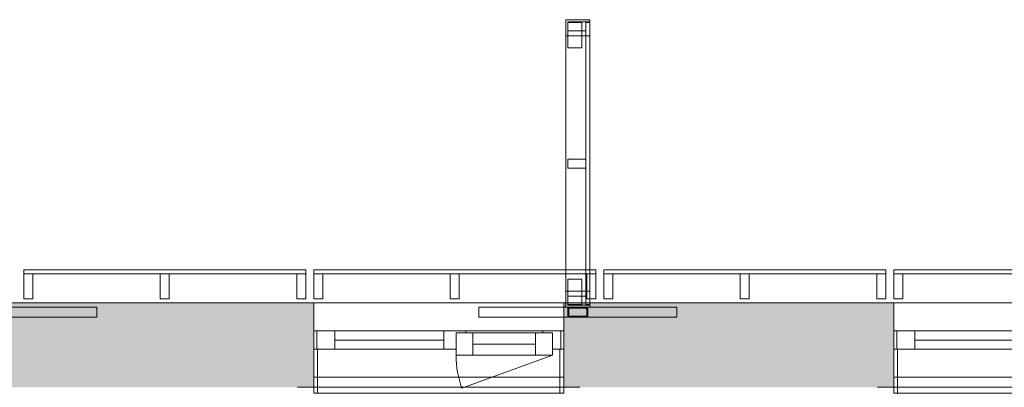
# Model space of a CAD drawing. Header units: millimetres. Extents: x -30 to 102382, y -31808 to 51594.
# Tile 118 of 172: x 53630 to 58553, y 37970 to 39808. Entities that reach past the tile are written whole.
import ezdxf

# ---------------------------------------------------------------- set-up
doc = ezdxf.new("R2010")
doc.units = ezdxf.units.MM
doc.header["$MEASUREMENT"] = 0
doc.linetypes.add('Dashed', pattern=[127, 63.5, -63.5])
doc.linetypes.add('Wipeout_Contour', pattern=[1000, 0, -1000])
for name, color, linetype in [('04 Välissein kandev proj.AR', 7, 'Continuous'), ('13 Fassaadikate välisosa.AR', 7, 'Continuous'), ('18 Ava katted ja varjestus.AR', 7, 'Continuous'), ('45 Sisustus_ kardinad.SA', 7, 'Continuous')]:
    doc.layers.add(name, color=color, linetype=linetype)

# ---------------------------------------------------------------- blocks, each defined once
blk = doc.blocks.new('FSD-01[406]_2', base_point=(58000, 38412))
at = {"color": 254, "linetype": 'Wipeout_Contour', "lineweight": 0, "ltscale": 278478.761442}
blk.add_wipeout([(58000, 38412), (58045, 38412), (58045, 38537), (58000, 38537)], dxfattribs=at).dxf.layer = '13 Fassaadikate välisosa.AR'
at = {"color": 254, "linetype": 'Wipeout_Contour', "lineweight": 0, "ltscale": 280758.054731}
blk.add_wipeout([(58682.5, 38412), (58727.5, 38412), (58727.5, 38537), (58682.5, 38537)], dxfattribs=at).dxf.layer = '13 Fassaadikate välisosa.AR'
at = {"color": 254, "linetype": 'Wipeout_Contour', "lineweight": 0, "ltscale": 283045.324662}
blk.add_wipeout([(59365, 38412), (59410, 38412), (59410, 38537), (59365, 38537)], dxfattribs=at).dxf.layer = '13 Fassaadikate välisosa.AR'
at = {"layer": '13 Fassaadikate välisosa.AR', "color": 7, "linetype": 'Continuous', "lineweight": 20}
for p, q in [((59410, 38557), (58000, 38557)), ((58000, 38557), (58000, 38537)), ((59410, 38557), (58000, 38557)), ((58000, 38557), (58000, 38537)), ((59410, 38557), (58000, 38557)), ((58000, 38557), (58000, 38537)), ((59410, 38557), (58000, 38557)), ((58000, 38557), (58000, 38537)), ((59410, 38557), (59410, 38537)), ((59410, 38557), (59410, 38537)), ((59410, 38557), (59410, 38537)), ((59410, 38557), (59410, 38537)), ((58045, 38537), (58000, 38537)), ((58000, 38537), (58000, 38412)), ((59410, 38537), (58000, 38537)), ((59410, 38537), (58000, 38537)), ((59410, 38537), (58000, 38537)), ((59410, 38537), (58000, 38537)), ((58045, 38412), (58045, 38537)), ((58727.5, 38537), (58682.5, 38537)), ((58682.5, 38537), (58682.5, 38412)), ((58727.5, 38412), (58727.5, 38537)), ((59410, 38537), (59365, 38537)), ((59365, 38537), (59365, 38412)), ((59410, 38412), (59410, 38537)), ((58000, 38412), (58045, 38412)), ((58682.5, 38412), (58727.5, 38412)), ((59365, 38412), (59410, 38412))]:
    blk.add_line(p, q, dxfattribs=at)
blk = doc.blocks.new('FSD-01[407]_2', base_point=(56550, 38412))
at = {"color": 254, "linetype": 'Wipeout_Contour', "lineweight": 0, "ltscale": 273663.690793}
blk.add_wipeout([(56550, 38412), (56595, 38412), (56595, 38537), (56550, 38537)], dxfattribs=at).dxf.layer = '13 Fassaadikate välisosa.AR'
at = {"color": 254, "linetype": 'Wipeout_Contour', "lineweight": 0, "ltscale": 275925.374681}
blk.add_wipeout([(57232.5, 38412), (57277.5, 38412), (57277.5, 38537), (57232.5, 38537)], dxfattribs=at).dxf.layer = '13 Fassaadikate välisosa.AR'
at = {"color": 254, "linetype": 'Wipeout_Contour', "lineweight": 0, "ltscale": 278195.46172}
blk.add_wipeout([(57915, 38412), (57960, 38412), (57960, 38537), (57915, 38537)], dxfattribs=at).dxf.layer = '13 Fassaadikate välisosa.AR'
at = {"layer": '13 Fassaadikate välisosa.AR', "color": 7, "linetype": 'Continuous', "lineweight": 20}
for p, q in [((57960, 38557), (56550, 38557)), ((56550, 38557), (56550, 38537)), ((57960, 38557), (56550, 38557)), ((56550, 38557), (56550, 38537)), ((57960, 38557), (56550, 38557)), ((56550, 38557), (56550, 38537)), ((57960, 38557), (56550, 38557)), ((56550, 38557), (56550, 38537)), ((57960, 38557), (57960, 38537)), ((57960, 38557), (57960, 38537)), ((57960, 38557), (57960, 38537)), ((57960, 38557), (57960, 38537)), ((56595, 38537), (56550, 38537)), ((56550, 38537), (56550, 38412)), ((57960, 38537), (56550, 38537)), ((57960, 38537), (56550, 38537)), ((57960, 38537), (56550, 38537)), ((57960, 38537), (56550, 38537)), ((56595, 38412), (56595, 38537)), ((57277.5, 38537), (57232.5, 38537)), ((57232.5, 38537), (57232.5, 38412)), ((57277.5, 38412), (57277.5, 38537)), ((57960, 38537), (57915, 38537)), ((57915, 38537), (57915, 38412)), ((57960, 38412), (57960, 38537)), ((56550, 38412), (56595, 38412)), ((57232.5, 38412), (57277.5, 38412)), ((57915, 38412), (57960, 38412))]:
    blk.add_line(p, q, dxfattribs=at)
blk = doc.blocks.new('FSD-02[408]_2', base_point=(56550, 38412))
at = {"color": 254, "linetype": 'Wipeout_Contour', "lineweight": 0, "ltscale": 273663.690798}
blk.add_wipeout([(56550, 38412), (56595, 38412), (56595, 38537), (56550, 38537)], dxfattribs=at).dxf.layer = '13 Fassaadikate välisosa.AR'
at = {"color": 254, "linetype": 'Wipeout_Contour', "lineweight": 0, "ltscale": 275925.374686}
blk.add_wipeout([(57232.5, 38412), (57277.5, 38412), (57277.5, 38537), (57232.5, 38537)], dxfattribs=at).dxf.layer = '13 Fassaadikate välisosa.AR'
at = {"color": 254, "linetype": 'Wipeout_Contour', "lineweight": 0, "ltscale": 278195.461725}
blk.add_wipeout([(57915, 38412), (57960, 38412), (57960, 38537), (57915, 38537)], dxfattribs=at).dxf.layer = '13 Fassaadikate välisosa.AR'
at = {"layer": '13 Fassaadikate välisosa.AR', "color": 7, "linetype": 'Continuous', "lineweight": 20}
for p, q in [((57960, 38557), (56550, 38557)), ((56550, 38557), (56550, 38537)), ((57960, 38557), (56550, 38557)), ((56550, 38557), (56550, 38537)), ((57960, 38557), (56550, 38557)), ((56550, 38557), (56550, 38537)), ((57960, 38557), (56550, 38557)), ((56550, 38557), (56550, 38537)), ((57960, 38557), (56550, 38557)), ((56550, 38557), (56550, 38537)), ((57960, 38557), (56550, 38557)), ((56550, 38557), (56550, 38537)), ((57960, 38557), (56550, 38557)), ((56550, 38557), (56550, 38537)), ((57960, 38557), (56550, 38557)), ((56550, 38557), (56550, 38537)), ((57960, 38557), (56550, 38557)), ((56550, 38557), (56550, 38537)), ((57960, 38557), (57960, 38537)), ((57960, 38557), (57960, 38537)), ((57960, 38557), (57960, 38537)), ((57960, 38557), (57960, 38537)), ((57960, 38557), (57960, 38537)), ((57960, 38557), (57960, 38537)), ((57960, 38557), (57960, 38537)), ((57960, 38557), (57960, 38537)), ((57960, 38557), (57960, 38537)), ((56595, 38537), (56550, 38537)), ((56550, 38537), (56550, 38412)), ((57960, 38537), (56550, 38537)), ((57960, 38537), (56550, 38537)), ((57960, 38537), (56550, 38537)), ((57960, 38537), (56550, 38537)), ((57960, 38537), (56550, 38537)), ((57960, 38537), (56550, 38537)), ((57960, 38537), (56550, 38537)), ((57960, 38537), (56550, 38537)), ((57960, 38537), (56550, 38537)), ((56595, 38412), (56595, 38537)), ((57277.5, 38537), (57232.5, 38537)), ((57232.5, 38537), (57232.5, 38412)), ((57277.5, 38412), (57277.5, 38537)), ((57960, 38537), (57915, 38537)), ((57915, 38537), (57915, 38412)), ((57960, 38412), (57960, 38537)), ((56550, 38412), (56595, 38412)), ((57232.5, 38412), (57277.5, 38412)), ((57915, 38412), (57960, 38412))]:
    blk.add_line(p, q, dxfattribs=at)
blk = doc.blocks.new('FSD-02[409]_2', base_point=(56550, 38412))
at = {"color": 254, "linetype": 'Wipeout_Contour', "lineweight": 0, "ltscale": 273663.690798}
blk.add_wipeout([(56550, 38412), (56595, 38412), (56595, 38537), (56550, 38537)], dxfattribs=at).dxf.layer = '13 Fassaadikate välisosa.AR'
at = {"color": 254, "linetype": 'Wipeout_Contour', "lineweight": 0, "ltscale": 275925.374686}
blk.add_wipeout([(57232.5, 38412), (57277.5, 38412), (57277.5, 38537), (57232.5, 38537)], dxfattribs=at).dxf.layer = '13 Fassaadikate välisosa.AR'
at = {"color": 254, "linetype": 'Wipeout_Contour', "lineweight": 0, "ltscale": 278195.461725}
blk.add_wipeout([(57915, 38412), (57960, 38412), (57960, 38537), (57915, 38537)], dxfattribs=at).dxf.layer = '13 Fassaadikate välisosa.AR'
at = {"layer": '13 Fassaadikate välisosa.AR', "color": 7, "linetype": 'Continuous', "lineweight": 20}
for p, q in [((57960, 38557), (56550, 38557)), ((56550, 38557), (56550, 38537)), ((57960, 38557), (56550, 38557)), ((56550, 38557), (56550, 38537)), ((57960, 38557), (56550, 38557)), ((56550, 38557), (56550, 38537)), ((57960, 38557), (56550, 38557)), ((56550, 38557), (56550, 38537)), ((57960, 38557), (56550, 38557)), ((56550, 38557), (56550, 38537)), ((57960, 38557), (56550, 38557)), ((56550, 38557), (56550, 38537)), ((57960, 38557), (56550, 38557)), ((56550, 38557), (56550, 38537)), ((57960, 38557), (56550, 38557)), ((56550, 38557), (56550, 38537)), ((57960, 38557), (56550, 38557)), ((56550, 38557), (56550, 38537)), ((57960, 38557), (57960, 38537)), ((57960, 38557), (57960, 38537)), ((57960, 38557), (57960, 38537)), ((57960, 38557), (57960, 38537)), ((57960, 38557), (57960, 38537)), ((57960, 38557), (57960, 38537)), ((57960, 38557), (57960, 38537)), ((57960, 38557), (57960, 38537)), ((57960, 38557), (57960, 38537)), ((56595, 38537), (56550, 38537)), ((56550, 38537), (56550, 38412)), ((57960, 38537), (56550, 38537)), ((57960, 38537), (56550, 38537)), ((57960, 38537), (56550, 38537)), ((57960, 38537), (56550, 38537)), ((57960, 38537), (56550, 38537)), ((57960, 38537), (56550, 38537)), ((57960, 38537), (56550, 38537)), ((57960, 38537), (56550, 38537)), ((57960, 38537), (56550, 38537)), ((56595, 38412), (56595, 38537)), ((57277.5, 38537), (57232.5, 38537)), ((57232.5, 38537), (57232.5, 38412)), ((57277.5, 38412), (57277.5, 38537)), ((57960, 38537), (57915, 38537)), ((57915, 38537), (57915, 38412)), ((57960, 38412), (57960, 38537)), ((56550, 38412), (56595, 38412)), ((57232.5, 38412), (57277.5, 38412)), ((57915, 38412), (57960, 38412))]:
    blk.add_line(p, q, dxfattribs=at)
blk = doc.blocks.new('FSD-01[410]_2', base_point=(55100, 38412))
at = {"color": 254, "linetype": 'Wipeout_Contour', "lineweight": 0, "ltscale": 268887.50569}
blk.add_wipeout([(55100, 38412), (55145, 38412), (55145, 38537), (55100, 38537)], dxfattribs=at).dxf.layer = '13 Fassaadikate välisosa.AR'
at = {"color": 254, "linetype": 'Wipeout_Contour', "lineweight": 0, "ltscale": 271130.631732}
blk.add_wipeout([(55782.5, 38412), (55827.5, 38412), (55827.5, 38537), (55782.5, 38537)], dxfattribs=at).dxf.layer = '13 Fassaadikate välisosa.AR'
at = {"color": 254, "linetype": 'Wipeout_Contour', "lineweight": 0, "ltscale": 273382.614671}
blk.add_wipeout([(56465, 38412), (56510, 38412), (56510, 38537), (56465, 38537)], dxfattribs=at).dxf.layer = '13 Fassaadikate välisosa.AR'
at = {"layer": '13 Fassaadikate välisosa.AR', "color": 7, "linetype": 'Continuous', "lineweight": 20}
for p, q in [((56510, 38557), (55100, 38557)), ((55100, 38557), (55100, 38537)), ((56510, 38557), (55100, 38557)), ((55100, 38557), (55100, 38537)), ((56510, 38557), (55100, 38557)), ((55100, 38557), (55100, 38537)), ((56510, 38557), (55100, 38557)), ((55100, 38557), (55100, 38537)), ((56510, 38557), (56510, 38537)), ((56510, 38557), (56510, 38537)), ((56510, 38557), (56510, 38537)), ((56510, 38557), (56510, 38537)), ((55145, 38537), (55100, 38537)), ((55100, 38537), (55100, 38412)), ((56510, 38537), (55100, 38537)), ((56510, 38537), (55100, 38537)), ((56510, 38537), (55100, 38537)), ((56510, 38537), (55100, 38537)), ((55145, 38412), (55145, 38537)), ((55827.5, 38537), (55782.5, 38537)), ((55782.5, 38537), (55782.5, 38412)), ((55827.5, 38412), (55827.5, 38537)), ((56510, 38537), (56465, 38537)), ((56465, 38537), (56465, 38412)), ((56510, 38412), (56510, 38537)), ((55100, 38412), (55145, 38412)), ((55782.5, 38412), (55827.5, 38412)), ((56465, 38412), (56510, 38412))]:
    blk.add_line(p, q, dxfattribs=at)
blk = doc.blocks.new('FSD-01[411]_2', base_point=(53650, 38412))
at = {"color": 254, "linetype": 'Wipeout_Contour', "lineweight": 0, "ltscale": 264152.315428}
blk.add_wipeout([(53650, 38412), (53695, 38412), (53695, 38537), (53650, 38537)], dxfattribs=at).dxf.layer = '13 Fassaadikate välisosa.AR'
at = {"color": 254, "linetype": 'Wipeout_Contour', "lineweight": 0, "ltscale": 266375.874483}
blk.add_wipeout([(54332.5, 38412), (54377.5, 38412), (54377.5, 38537), (54332.5, 38537)], dxfattribs=at).dxf.layer = '13 Fassaadikate välisosa.AR'
at = {"color": 254, "linetype": 'Wipeout_Contour', "lineweight": 0, "ltscale": 268608.773238}
blk.add_wipeout([(55015, 38412), (55060, 38412), (55060, 38537), (55015, 38537)], dxfattribs=at).dxf.layer = '13 Fassaadikate välisosa.AR'
at = {"layer": '13 Fassaadikate välisosa.AR', "color": 7, "linetype": 'Continuous', "lineweight": 20}
for p, q in [((55060, 38557), (53650, 38557)), ((53650, 38557), (53650, 38537)), ((55060, 38557), (53650, 38557)), ((53650, 38557), (53650, 38537)), ((55060, 38557), (53650, 38557)), ((53650, 38557), (53650, 38537)), ((55060, 38557), (53650, 38557)), ((53650, 38557), (53650, 38537)), ((55060, 38557), (55060, 38537)), ((55060, 38557), (55060, 38537)), ((55060, 38557), (55060, 38537)), ((55060, 38557), (55060, 38537)), ((53695, 38537), (53650, 38537)), ((53650, 38537), (53650, 38412)), ((55060, 38537), (53650, 38537)), ((55060, 38537), (53650, 38537)), ((55060, 38537), (53650, 38537)), ((55060, 38537), (53650, 38537)), ((53695, 38412), (53695, 38537)), ((54377.5, 38537), (54332.5, 38537)), ((54332.5, 38537), (54332.5, 38412)), ((54377.5, 38412), (54377.5, 38537)), ((55060, 38537), (55015, 38537)), ((55015, 38537), (55015, 38412)), ((55060, 38412), (55060, 38537)), ((53650, 38412), (53695, 38412)), ((54332.5, 38412), (54377.5, 38412)), ((55015, 38412), (55060, 38412))]:
    blk.add_line(p, q, dxfattribs=at)
blk = doc.blocks.new('FSD-02[412]_2', base_point=(53650, 38412))
at = {"color": 254, "linetype": 'Wipeout_Contour', "lineweight": 0, "ltscale": 264152.315433}
blk.add_wipeout([(53650, 38412), (53695, 38412), (53695, 38537), (53650, 38537)], dxfattribs=at).dxf.layer = '13 Fassaadikate välisosa.AR'
at = {"color": 254, "linetype": 'Wipeout_Contour', "lineweight": 0, "ltscale": 266375.874488}
blk.add_wipeout([(54332.5, 38412), (54377.5, 38412), (54377.5, 38537), (54332.5, 38537)], dxfattribs=at).dxf.layer = '13 Fassaadikate välisosa.AR'
at = {"color": 254, "linetype": 'Wipeout_Contour', "lineweight": 0, "ltscale": 268608.773243}
blk.add_wipeout([(55015, 38412), (55060, 38412), (55060, 38537), (55015, 38537)], dxfattribs=at).dxf.layer = '13 Fassaadikate välisosa.AR'
at = {"layer": '13 Fassaadikate välisosa.AR', "color": 7, "linetype": 'Continuous', "lineweight": 20}
for p, q in [((55060, 38557), (53650, 38557)), ((53650, 38557), (53650, 38537)), ((55060, 38557), (53650, 38557)), ((53650, 38557), (53650, 38537)), ((55060, 38557), (53650, 38557)), ((53650, 38557), (53650, 38537)), ((55060, 38557), (53650, 38557)), ((53650, 38557), (53650, 38537)), ((55060, 38557), (53650, 38557)), ((53650, 38557), (53650, 38537)), ((55060, 38557), (53650, 38557)), ((53650, 38557), (53650, 38537)), ((55060, 38557), (53650, 38557)), ((53650, 38557), (53650, 38537)), ((55060, 38557), (53650, 38557)), ((53650, 38557), (53650, 38537)), ((55060, 38557), (53650, 38557)), ((53650, 38557), (53650, 38537)), ((55060, 38557), (55060, 38537)), ((55060, 38557), (55060, 38537)), ((55060, 38557), (55060, 38537)), ((55060, 38557), (55060, 38537)), ((55060, 38557), (55060, 38537)), ((55060, 38557), (55060, 38537)), ((55060, 38557), (55060, 38537)), ((55060, 38557), (55060, 38537)), ((55060, 38557), (55060, 38537)), ((53695, 38537), (53650, 38537)), ((53650, 38537), (53650, 38412)), ((55060, 38537), (53650, 38537)), ((55060, 38537), (53650, 38537)), ((55060, 38537), (53650, 38537)), ((55060, 38537), (53650, 38537)), ((55060, 38537), (53650, 38537)), ((55060, 38537), (53650, 38537)), ((55060, 38537), (53650, 38537)), ((55060, 38537), (53650, 38537)), ((55060, 38537), (53650, 38537)), ((53695, 38412), (53695, 38537)), ((54377.5, 38537), (54332.5, 38537)), ((54332.5, 38537), (54332.5, 38412)), ((54377.5, 38412), (54377.5, 38537)), ((55060, 38537), (55015, 38537)), ((55015, 38537), (55015, 38412)), ((55060, 38412), (55060, 38537)), ((53650, 38412), (53695, 38412)), ((54332.5, 38412), (54377.5, 38412)), ((55015, 38412), (55060, 38412))]:
    blk.add_line(p, q, dxfattribs=at)
blk = doc.blocks.new('FSD-02[413]_2', base_point=(53650, 38412))
at = {"color": 254, "linetype": 'Wipeout_Contour', "lineweight": 0, "ltscale": 264152.315433}
blk.add_wipeout([(53650, 38412), (53695, 38412), (53695, 38537), (53650, 38537)], dxfattribs=at).dxf.layer = '13 Fassaadikate välisosa.AR'
at = {"color": 254, "linetype": 'Wipeout_Contour', "lineweight": 0, "ltscale": 266375.874488}
blk.add_wipeout([(54332.5, 38412), (54377.5, 38412), (54377.5, 38537), (54332.5, 38537)], dxfattribs=at).dxf.layer = '13 Fassaadikate välisosa.AR'
at = {"color": 254, "linetype": 'Wipeout_Contour', "lineweight": 0, "ltscale": 268608.773243}
blk.add_wipeout([(55015, 38412), (55060, 38412), (55060, 38537), (55015, 38537)], dxfattribs=at).dxf.layer = '13 Fassaadikate välisosa.AR'
at = {"layer": '13 Fassaadikate välisosa.AR', "color": 7, "linetype": 'Continuous', "lineweight": 20}
for p, q in [((55060, 38557), (53650, 38557)), ((53650, 38557), (53650, 38537)), ((55060, 38557), (53650, 38557)), ((53650, 38557), (53650, 38537)), ((55060, 38557), (53650, 38557)), ((53650, 38557), (53650, 38537)), ((55060, 38557), (53650, 38557)), ((53650, 38557), (53650, 38537)), ((55060, 38557), (53650, 38557)), ((53650, 38557), (53650, 38537)), ((55060, 38557), (53650, 38557)), ((53650, 38557), (53650, 38537)), ((55060, 38557), (53650, 38557)), ((53650, 38557), (53650, 38537)), ((55060, 38557), (53650, 38557)), ((53650, 38557), (53650, 38537)), ((55060, 38557), (53650, 38557)), ((53650, 38557), (53650, 38537)), ((55060, 38557), (55060, 38537)), ((55060, 38557), (55060, 38537)), ((55060, 38557), (55060, 38537)), ((55060, 38557), (55060, 38537)), ((55060, 38557), (55060, 38537)), ((55060, 38557), (55060, 38537)), ((55060, 38557), (55060, 38537)), ((55060, 38557), (55060, 38537)), ((55060, 38557), (55060, 38537)), ((53695, 38537), (53650, 38537)), ((53650, 38537), (53650, 38412)), ((55060, 38537), (53650, 38537)), ((55060, 38537), (53650, 38537)), ((55060, 38537), (53650, 38537)), ((55060, 38537), (53650, 38537)), ((55060, 38537), (53650, 38537)), ((55060, 38537), (53650, 38537)), ((55060, 38537), (53650, 38537)), ((55060, 38537), (53650, 38537)), ((55060, 38537), (53650, 38537)), ((53695, 38412), (53695, 38537)), ((54377.5, 38537), (54332.5, 38537)), ((54332.5, 38537), (54332.5, 38412)), ((54377.5, 38412), (54377.5, 38537)), ((55060, 38537), (55015, 38537)), ((55015, 38537), (55015, 38412)), ((55060, 38412), (55060, 38537)), ((53650, 38412), (53695, 38412)), ((54332.5, 38412), (54377.5, 38412)), ((55015, 38412), (55060, 38412))]:
    blk.add_line(p, q, dxfattribs=at)
blk = doc.blocks.new('FSV-01[553]_2', base_point=(53025, 39808))
at = {"layer": '18 Ava katted ja varjestus.AR', "color": 7, "linetype": 'Continuous', "lineweight": 20}
for p, q in [((53539.9, 39667.2), (53469.9, 39667.2)), ((53469.9, 39667.2), (53539.9, 39667.2)), ((53469.9, 38510.7), (53539.9, 38510.7)), ((53539.9, 38510.7), (53469.9, 38510.7)), ((53025, 38370), (53025, 38320)), ((53025, 38370), (53025, 38320)), ((54014.9, 38370), (54014.9, 38320)), ((54014.9, 38370), (54014.9, 38320)), ((54014.9, 38320), (53025, 38320)), ((54014.9, 38320), (53025, 38320)), ((53469.9, 38320), (53569.9, 38320)), ((53474.9, 38325), (53564.9, 38325))]:
    blk.add_line(p, q, dxfattribs=at)
at = {"color": 254, "linetype": 'Wipeout_Contour', "lineweight": 0, "ltscale": 266707.946313}
blk.add_wipeout([(53469.9, 39796.5), (53469.9, 39751.5), (53559.9, 39751.5), (53559.9, 39796.5)], dxfattribs=at).dxf.layer = '18 Ava katted ja varjestus.AR'
at = {"color": 254, "linetype": 'Wipeout_Contour', "lineweight": 0, "ltscale": 265082.495049}
blk.add_wipeout([(53469.9, 39111.5), (53469.9, 39066.5), (53559.9, 39066.5), (53559.9, 39111.5)], dxfattribs=at).dxf.layer = '18 Ava katted ja varjestus.AR'
at = {"color": 254, "linetype": 'Wipeout_Contour', "lineweight": 0, "ltscale": 263475.498604}
blk.add_wipeout([(53469.9, 38426.4), (53469.9, 38381.4), (53559.9, 38381.4), (53559.9, 38426.4)], dxfattribs=at).dxf.layer = '18 Ava katted ja varjestus.AR'
at = {"layer": '18 Ava katted ja varjestus.AR', "color": 7, "linetype": 'Continuous', "lineweight": 20}
for p, q in [((53469.9, 39796.5), (53469.9, 39751.5)), ((53559.9, 39796.5), (53469.9, 39796.5)), ((53559.9, 39751.5), (53559.9, 39796.5)), ((53469.9, 39751.5), (53559.9, 39751.5)), ((53469.9, 39111.5), (53469.9, 39066.5)), ((53559.9, 39111.5), (53469.9, 39111.5)), ((53559.9, 39066.5), (53559.9, 39111.5)), ((53469.9, 39066.5), (53559.9, 39066.5)), ((53469.9, 38426.4), (53469.9, 38381.4)), ((53559.9, 38426.4), (53469.9, 38426.4)), ((53559.9, 38381.4), (53559.9, 38426.4)), ((53469.9, 38381.4), (53559.9, 38381.4))]:
    blk.add_line(p, q, dxfattribs=at)
at = {"color": 254, "linetype": 'Wipeout_Contour', "lineweight": 0, "ltscale": 400021.191423}
blk.add_wipeout([(53459.9, 39808), (53459.9, 39728), (53469.9, 39728), (53469.9, 39798), (53579.9, 39798), (53579.9, 39808)], dxfattribs=at).dxf.layer = '18 Ava katted ja varjestus.AR'
at = {"color": 254, "linetype": 'Wipeout_Contour', "lineweight": 0, "ltscale": 265082.495049}
blk.add_wipeout([(53469.9, 39111.5), (53469.9, 39066.5), (53559.9, 39066.5), (53559.9, 39111.5)], dxfattribs=at).dxf.layer = '18 Ava katted ja varjestus.AR'
at = {"color": 254, "linetype": 'Wipeout_Contour', "lineweight": 0, "ltscale": 395142.702108}
blk.add_wipeout([(53459.9, 38449.9), (53459.9, 38369.9), (53579.9, 38369.9), (53579.9, 38379.9), (53469.9, 38379.9), (53469.9, 38449.9)], dxfattribs=at).dxf.layer = '18 Ava katted ja varjestus.AR'
at = {"layer": '18 Ava katted ja varjestus.AR', "color": 7, "linetype": 'Continuous', "lineweight": 20}
for p, q in [((53459.9, 39728), (53459.9, 39808)), ((53459.9, 39808), (53579.9, 39808)), ((53469.9, 39798), (53469.9, 39728)), ((53579.9, 39798), (53469.9, 39798)), ((53579.9, 39808), (53579.9, 39798)), ((53469.9, 39728), (53459.9, 39728)), ((53469.9, 39111.5), (53469.9, 39066.5)), ((53559.9, 39111.5), (53469.9, 39111.5)), ((53559.9, 39066.5), (53559.9, 39111.5)), ((53469.9, 39066.5), (53559.9, 39066.5)), ((53459.9, 38369.9), (53459.9, 38449.9)), ((53459.9, 38449.9), (53469.9, 38449.9)), ((53469.9, 38449.9), (53469.9, 38379.9)), ((53579.9, 38369.9), (53459.9, 38369.9)), ((53469.9, 38379.9), (53579.9, 38379.9)), ((53469.9, 38370), (53469.9, 38320)), ((53569.9, 38370), (53469.9, 38370)), ((53474.9, 38365), (53474.9, 38325)), ((53564.9, 38365), (53474.9, 38365)), ((53564.9, 38325), (53564.9, 38365)), ((53569.9, 38320), (53569.9, 38370)), ((53579.9, 38379.9), (53579.9, 38369.9))]:
    blk.add_line(p, q, dxfattribs=at)
at = {"color": 254, "linetype": 'Wipeout_Contour', "lineweight": 0, "ltscale": 266707.946313}
blk.add_wipeout([(53469.9, 39796.5), (53469.9, 39751.5), (53559.9, 39751.5), (53559.9, 39796.5)], dxfattribs=at).dxf.layer = '18 Ava katted ja varjestus.AR'
at = {"color": 254, "linetype": 'Wipeout_Contour', "lineweight": 0, "ltscale": 263475.498604}
blk.add_wipeout([(53469.9, 38426.4), (53469.9, 38381.4), (53559.9, 38381.4), (53559.9, 38426.4)], dxfattribs=at).dxf.layer = '18 Ava katted ja varjestus.AR'
at = {"layer": '18 Ava katted ja varjestus.AR', "color": 7, "linetype": 'Continuous', "lineweight": 20}
for p, q in [((53469.9, 39796.5), (53469.9, 39751.5)), ((53559.9, 39796.5), (53469.9, 39796.5)), ((53469.9, 39667.2), (53469.9, 39794.5)), ((53539.9, 39794.5), (53469.9, 39794.5)), ((53469.9, 39794.5), (53469.9, 39667.2)), ((53469.9, 39794.5), (53539.9, 39794.5)), ((53539.9, 39667.2), (53539.9, 39794.5)), ((53539.9, 39794.5), (53539.9, 39667.2)), ((53559.9, 39751.5), (53559.9, 39796.5)), ((53559.9, 38384), (53559.9, 39794)), ((53579.9, 39794), (53559.9, 39794)), ((53559.9, 38384), (53559.9, 39794)), ((53579.9, 39794), (53559.9, 39794)), ((53559.9, 38384), (53559.9, 39794)), ((53579.9, 39794), (53559.9, 39794)), ((53559.9, 38384), (53559.9, 39794)), ((53579.9, 39794), (53559.9, 39794)), ((53559.9, 38384), (53559.9, 39794)), ((53579.9, 39794), (53559.9, 39794)), ((53559.9, 38384), (53559.9, 39794)), ((53579.9, 39794), (53559.9, 39794)), ((53559.9, 38384), (53559.9, 39794)), ((53579.9, 39794), (53559.9, 39794)), ((53559.9, 38384), (53559.9, 39794)), ((53579.9, 39794), (53559.9, 39794)), ((53559.9, 38384), (53559.9, 39794)), ((53579.9, 39794), (53559.9, 39794)), ((53559.9, 38384), (53559.9, 39794)), ((53579.9, 39794), (53559.9, 39794)), ((53559.9, 38384), (53559.9, 39794)), ((53579.9, 39794), (53559.9, 39794)), ((53559.9, 38384), (53559.9, 39794)), ((53579.9, 39794), (53559.9, 39794)), ((53559.9, 38384), (53559.9, 39794)), ((53579.9, 39794), (53559.9, 39794)), ((53559.9, 38384), (53559.9, 39794)), ((53579.9, 39794), (53559.9, 39794)), ((53559.9, 38384), (53559.9, 39794)), ((53579.9, 39794), (53559.9, 39794)), ((53559.9, 38384), (53559.9, 39794)), ((53579.9, 39794), (53559.9, 39794)), ((53559.9, 38384), (53559.9, 39794)), ((53579.9, 39794), (53559.9, 39794)), ((53559.9, 38384), (53559.9, 39794)), ((53579.9, 39794), (53559.9, 39794)), ((53579.9, 38384), (53579.9, 39794)), ((53579.9, 38384), (53579.9, 39794)), ((53579.9, 38384), (53579.9, 39794)), ((53579.9, 38384), (53579.9, 39794)), ((53579.9, 38384), (53579.9, 39794)), ((53579.9, 38384), (53579.9, 39794)), ((53579.9, 38384), (53579.9, 39794)), ((53579.9, 38384), (53579.9, 39794)), ((53579.9, 38384), (53579.9, 39794)), ((53579.9, 38384), (53579.9, 39794)), ((53579.9, 38384), (53579.9, 39794)), ((53579.9, 38384), (53579.9, 39794)), ((53579.9, 38384), (53579.9, 39794)), ((53579.9, 38384), (53579.9, 39794)), ((53579.9, 38384), (53579.9, 39794)), ((53579.9, 38384), (53579.9, 39794)), ((53579.9, 38384), (53579.9, 39794)), ((53579.9, 38384), (53579.9, 39794)), ((53459.9, 38449.9), (53459.9, 39728)), ((53579.9, 39728), (53459.9, 39728)), ((53459.9, 38449.9), (53459.9, 39728)), ((53579.9, 39728), (53459.9, 39728)), ((53469.9, 39751.5), (53559.9, 39751.5)), ((53579.9, 38449.9), (53579.9, 39728)), ((53579.9, 38449.9), (53579.9, 39728)), ((53469.9, 38510.7), (53469.9, 38383.4)), ((53469.9, 38383.4), (53469.9, 38510.7)), ((53539.9, 38510.7), (53539.9, 38383.4)), ((53539.9, 38383.4), (53539.9, 38510.7)), ((53579.9, 38449.9), (53459.9, 38449.9)), ((53579.9, 38449.9), (53459.9, 38449.9)), ((53469.9, 38426.4), (53469.9, 38381.4)), ((53559.9, 38426.4), (53469.9, 38426.4)), ((53559.9, 38381.4), (53559.9, 38426.4)), ((54014.9, 38370), (53025, 38370)), ((54014.9, 38370), (53025, 38370)), ((53469.9, 38383.4), (53539.9, 38383.4)), ((53539.9, 38383.4), (53469.9, 38383.4)), ((53469.9, 38381.4), (53559.9, 38381.4)), ((53579.9, 38384), (53559.9, 38384)), ((53579.9, 38384), (53559.9, 38384)), ((53579.9, 38384), (53559.9, 38384)), ((53579.9, 38384), (53559.9, 38384)), ((53579.9, 38384), (53559.9, 38384)), ((53579.9, 38384), (53559.9, 38384)), ((53579.9, 38384), (53559.9, 38384)), ((53579.9, 38384), (53559.9, 38384)), ((53579.9, 38384), (53559.9, 38384)), ((53579.9, 38384), (53559.9, 38384)), ((53579.9, 38384), (53559.9, 38384)), ((53579.9, 38384), (53559.9, 38384)), ((53579.9, 38384), (53559.9, 38384)), ((53579.9, 38384), (53559.9, 38384)), ((53579.9, 38384), (53559.9, 38384)), ((53579.9, 38384), (53559.9, 38384)), ((53579.9, 38384), (53559.9, 38384)), ((53579.9, 38384), (53559.9, 38384))]:
    blk.add_line(p, q, dxfattribs=at)
blk = doc.blocks.new('FSV-01[554]_2', base_point=(55925, 39808))
at = {"layer": '18 Ava katted ja varjestus.AR', "color": 7, "linetype": 'Continuous', "lineweight": 20}
for p, q in [((56439.9, 39667.2), (56369.9, 39667.2)), ((56369.9, 39667.2), (56439.9, 39667.2)), ((56369.9, 38510.7), (56439.9, 38510.7)), ((56439.9, 38510.7), (56369.9, 38510.7)), ((55925, 38370), (55925, 38320)), ((55925, 38370), (55925, 38320)), ((56914.9, 38370), (56914.9, 38320)), ((56914.9, 38370), (56914.9, 38320)), ((56914.9, 38320), (55925, 38320)), ((56914.9, 38320), (55925, 38320)), ((56369.9, 38320), (56469.9, 38320)), ((56374.9, 38325), (56464.9, 38325))]:
    blk.add_line(p, q, dxfattribs=at)
at = {"color": 254, "linetype": 'Wipeout_Contour', "lineweight": 0, "ltscale": 276104.822938}
blk.add_wipeout([(56369.9, 39796.5), (56369.9, 39751.5), (56459.9, 39751.5), (56459.9, 39796.5)], dxfattribs=at).dxf.layer = '18 Ava katted ja varjestus.AR'
at = {"color": 254, "linetype": 'Wipeout_Contour', "lineweight": 0, "ltscale": 274535.014713}
blk.add_wipeout([(56369.9, 39111.5), (56369.9, 39066.5), (56459.9, 39066.5), (56459.9, 39111.5)], dxfattribs=at).dxf.layer = '18 Ava katted ja varjestus.AR'
at = {"color": 254, "linetype": 'Wipeout_Contour', "lineweight": 0, "ltscale": 272983.668915}
blk.add_wipeout([(56369.9, 38426.4), (56369.9, 38381.4), (56459.9, 38381.4), (56459.9, 38426.4)], dxfattribs=at).dxf.layer = '18 Ava katted ja varjestus.AR'
at = {"layer": '18 Ava katted ja varjestus.AR', "color": 7, "linetype": 'Continuous', "lineweight": 20}
for p, q in [((56369.9, 39796.5), (56369.9, 39751.5)), ((56459.9, 39796.5), (56369.9, 39796.5)), ((56459.9, 39751.5), (56459.9, 39796.5)), ((56369.9, 39751.5), (56459.9, 39751.5)), ((56369.9, 39111.5), (56369.9, 39066.5)), ((56459.9, 39111.5), (56369.9, 39111.5)), ((56459.9, 39066.5), (56459.9, 39111.5)), ((56369.9, 39066.5), (56459.9, 39066.5)), ((56369.9, 38426.4), (56369.9, 38381.4)), ((56459.9, 38426.4), (56369.9, 38426.4)), ((56459.9, 38381.4), (56459.9, 38426.4)), ((56369.9, 38381.4), (56459.9, 38381.4))]:
    blk.add_line(p, q, dxfattribs=at)
at = {"color": 254, "linetype": 'Wipeout_Contour', "lineweight": 0, "ltscale": 414114.987367}
blk.add_wipeout([(56359.9, 39808), (56359.9, 39728), (56369.9, 39728), (56369.9, 39798), (56479.9, 39798), (56479.9, 39808)], dxfattribs=at).dxf.layer = '18 Ava katted ja varjestus.AR'
at = {"color": 254, "linetype": 'Wipeout_Contour', "lineweight": 0, "ltscale": 274535.014713}
blk.add_wipeout([(56369.9, 39111.5), (56369.9, 39066.5), (56459.9, 39066.5), (56459.9, 39111.5)], dxfattribs=at).dxf.layer = '18 Ava katted ja varjestus.AR'
at = {"color": 254, "linetype": 'Wipeout_Contour', "lineweight": 0, "ltscale": 409404.475055}
blk.add_wipeout([(56359.9, 38449.9), (56359.9, 38369.9), (56479.9, 38369.9), (56479.9, 38379.9), (56369.9, 38379.9), (56369.9, 38449.9)], dxfattribs=at).dxf.layer = '18 Ava katted ja varjestus.AR'
at = {"layer": '18 Ava katted ja varjestus.AR', "color": 7, "linetype": 'Continuous', "lineweight": 20}
for p, q in [((56359.9, 39728), (56359.9, 39808)), ((56359.9, 39808), (56479.9, 39808)), ((56369.9, 39798), (56369.9, 39728)), ((56479.9, 39798), (56369.9, 39798)), ((56479.9, 39808), (56479.9, 39798)), ((56369.9, 39728), (56359.9, 39728)), ((56369.9, 39111.5), (56369.9, 39066.5)), ((56459.9, 39111.5), (56369.9, 39111.5)), ((56459.9, 39066.5), (56459.9, 39111.5)), ((56369.9, 39066.5), (56459.9, 39066.5)), ((56359.9, 38369.9), (56359.9, 38449.9)), ((56359.9, 38449.9), (56369.9, 38449.9)), ((56369.9, 38449.9), (56369.9, 38379.9)), ((56479.9, 38369.9), (56359.9, 38369.9)), ((56369.9, 38379.9), (56479.9, 38379.9)), ((56369.9, 38370), (56369.9, 38320)), ((56469.9, 38370), (56369.9, 38370)), ((56374.9, 38365), (56374.9, 38325)), ((56464.9, 38365), (56374.9, 38365)), ((56464.9, 38325), (56464.9, 38365)), ((56469.9, 38320), (56469.9, 38370)), ((56479.9, 38379.9), (56479.9, 38369.9))]:
    blk.add_line(p, q, dxfattribs=at)
at = {"color": 254, "linetype": 'Wipeout_Contour', "lineweight": 0, "ltscale": 276104.822938}
blk.add_wipeout([(56369.9, 39796.5), (56369.9, 39751.5), (56459.9, 39751.5), (56459.9, 39796.5)], dxfattribs=at).dxf.layer = '18 Ava katted ja varjestus.AR'
at = {"color": 254, "linetype": 'Wipeout_Contour', "lineweight": 0, "ltscale": 272983.668915}
blk.add_wipeout([(56369.9, 38426.4), (56369.9, 38381.4), (56459.9, 38381.4), (56459.9, 38426.4)], dxfattribs=at).dxf.layer = '18 Ava katted ja varjestus.AR'
at = {"layer": '18 Ava katted ja varjestus.AR', "color": 7, "linetype": 'Continuous', "lineweight": 20}
for p, q in [((56369.9, 39796.5), (56369.9, 39751.5)), ((56459.9, 39796.5), (56369.9, 39796.5)), ((56369.9, 39667.2), (56369.9, 39794.5)), ((56439.9, 39794.5), (56369.9, 39794.5)), ((56369.9, 39794.5), (56369.9, 39667.2)), ((56369.9, 39794.5), (56439.9, 39794.5)), ((56439.9, 39667.2), (56439.9, 39794.5)), ((56439.9, 39794.5), (56439.9, 39667.2)), ((56459.9, 39751.5), (56459.9, 39796.5)), ((56459.9, 38384), (56459.9, 39794)), ((56479.9, 39794), (56459.9, 39794)), ((56459.9, 38384), (56459.9, 39794)), ((56479.9, 39794), (56459.9, 39794)), ((56459.9, 38384), (56459.9, 39794)), ((56479.9, 39794), (56459.9, 39794)), ((56459.9, 38384), (56459.9, 39794)), ((56479.9, 39794), (56459.9, 39794)), ((56459.9, 38384), (56459.9, 39794)), ((56479.9, 39794), (56459.9, 39794)), ((56459.9, 38384), (56459.9, 39794)), ((56479.9, 39794), (56459.9, 39794)), ((56459.9, 38384), (56459.9, 39794)), ((56479.9, 39794), (56459.9, 39794)), ((56459.9, 38384), (56459.9, 39794)), ((56479.9, 39794), (56459.9, 39794)), ((56459.9, 38384), (56459.9, 39794)), ((56479.9, 39794), (56459.9, 39794)), ((56459.9, 38384), (56459.9, 39794)), ((56479.9, 39794), (56459.9, 39794)), ((56459.9, 38384), (56459.9, 39794)), ((56479.9, 39794), (56459.9, 39794)), ((56459.9, 38384), (56459.9, 39794)), ((56479.9, 39794), (56459.9, 39794)), ((56459.9, 38384), (56459.9, 39794)), ((56479.9, 39794), (56459.9, 39794)), ((56459.9, 38384), (56459.9, 39794)), ((56479.9, 39794), (56459.9, 39794)), ((56459.9, 38384), (56459.9, 39794)), ((56479.9, 39794), (56459.9, 39794)), ((56459.9, 38384), (56459.9, 39794)), ((56479.9, 39794), (56459.9, 39794)), ((56459.9, 38384), (56459.9, 39794)), ((56479.9, 39794), (56459.9, 39794)), ((56459.9, 38384), (56459.9, 39794)), ((56479.9, 39794), (56459.9, 39794)), ((56479.9, 38384), (56479.9, 39794)), ((56479.9, 38384), (56479.9, 39794)), ((56479.9, 38384), (56479.9, 39794)), ((56479.9, 38384), (56479.9, 39794)), ((56479.9, 38384), (56479.9, 39794)), ((56479.9, 38384), (56479.9, 39794)), ((56479.9, 38384), (56479.9, 39794)), ((56479.9, 38384), (56479.9, 39794)), ((56479.9, 38384), (56479.9, 39794)), ((56479.9, 38384), (56479.9, 39794)), ((56479.9, 38384), (56479.9, 39794)), ((56479.9, 38384), (56479.9, 39794)), ((56479.9, 38384), (56479.9, 39794)), ((56479.9, 38384), (56479.9, 39794)), ((56479.9, 38384), (56479.9, 39794)), ((56479.9, 38384), (56479.9, 39794)), ((56479.9, 38384), (56479.9, 39794)), ((56479.9, 38384), (56479.9, 39794)), ((56359.9, 38449.9), (56359.9, 39728)), ((56479.9, 39728), (56359.9, 39728)), ((56359.9, 38449.9), (56359.9, 39728)), ((56479.9, 39728), (56359.9, 39728)), ((56369.9, 39751.5), (56459.9, 39751.5)), ((56479.9, 38449.9), (56479.9, 39728)), ((56479.9, 38449.9), (56479.9, 39728)), ((56369.9, 38510.7), (56369.9, 38383.4)), ((56369.9, 38383.4), (56369.9, 38510.7)), ((56439.9, 38510.7), (56439.9, 38383.4)), ((56439.9, 38383.4), (56439.9, 38510.7)), ((56479.9, 38449.9), (56359.9, 38449.9)), ((56479.9, 38449.9), (56359.9, 38449.9)), ((56369.9, 38426.4), (56369.9, 38381.4)), ((56459.9, 38426.4), (56369.9, 38426.4)), ((56459.9, 38381.4), (56459.9, 38426.4)), ((56914.9, 38370), (55925, 38370)), ((56914.9, 38370), (55925, 38370)), ((56369.9, 38383.4), (56439.9, 38383.4)), ((56439.9, 38383.4), (56369.9, 38383.4)), ((56369.9, 38381.4), (56459.9, 38381.4)), ((56479.9, 38384), (56459.9, 38384)), ((56479.9, 38384), (56459.9, 38384)), ((56479.9, 38384), (56459.9, 38384)), ((56479.9, 38384), (56459.9, 38384)), ((56479.9, 38384), (56459.9, 38384)), ((56479.9, 38384), (56459.9, 38384)), ((56479.9, 38384), (56459.9, 38384)), ((56479.9, 38384), (56459.9, 38384)), ((56479.9, 38384), (56459.9, 38384)), ((56479.9, 38384), (56459.9, 38384)), ((56479.9, 38384), (56459.9, 38384)), ((56479.9, 38384), (56459.9, 38384)), ((56479.9, 38384), (56459.9, 38384)), ((56479.9, 38384), (56459.9, 38384)), ((56479.9, 38384), (56459.9, 38384)), ((56479.9, 38384), (56459.9, 38384)), ((56479.9, 38384), (56459.9, 38384)), ((56479.9, 38384), (56459.9, 38384))]:
    blk.add_line(p, q, dxfattribs=at)
blk = doc.blocks.new('Venetian Blind 26[640]_2', base_point=(55100, 37970))
at = {"layer": '45 Sisustus_ kardinad.SA', "color": 7, "linetype": 'Continuous', "lineweight": 20}
for p, q in [((56349.8, 38020), (55100, 38020)), ((55100, 38020), (55100, 37970)), ((56349.8, 37970), (56349.8, 38020)), ((55100, 37970), (56349.8, 37970))]:
    blk.add_line(p, q, dxfattribs=at)
blk = doc.blocks.new('Venetian Blind 26[641]_2', base_point=(58000, 37970))
at = {"layer": '45 Sisustus_ kardinad.SA', "color": 7, "linetype": 'Continuous', "lineweight": 20}
for p, q in [((59249.8, 38020), (58000, 38020)), ((58000, 38020), (58000, 37970)), ((59249.8, 37970), (59249.8, 38020)), ((58000, 37970), (59249.8, 37970))]:
    blk.add_line(p, q, dxfattribs=at)
blk = doc.blocks.new('Double Window 26')
at = {"layer": '04 Välissein kandev proj.AR', "color": 7, "linetype": 'Continuous', "lineweight": 13}
for p, q in [((-625, 190), (-625, 220)), ((-625, 220), (625, 220)), ((-606, 220), (-625, 220)), ((-625, 220), (-625, 0)), ((-606, 0), (-606, 220)), ((625, 220), (606, 220)), ((606, 220), (606, 0)), ((625, 220), (625, 190)), ((625, 0), (625, 220)), ((-625, 0), (-625, 190)), ((-625, 0), (-625, 190)), ((-568, 30), (-116, 194.5)), ((625, 0), (625, 190)), ((625, 0), (625, 190)), ((-625, 0), (-606, 0)), ((-625, 0), (-610, 0)), ((-625, -92), (-625, 0)), ((-625, -92), (-625, 0)), ((-610, 0), (-568, 0)), ((-610, -92), (-610, 0)), ((-568, 30), (-484, 30)), ((-568, -82), (-568, 30)), ((-568, 0), (-568, -82)), ((-484, 30), (-171, 30)), ((-484, 30), (-484, -82)), ((-484, 30), (-171, 30)), ((-171, -82), (-171, 30)), ((-171, 30), (-87, 30)), ((-87, 30), (-87, -82)), ((-87, -82), (-87, 0)), ((-87, 0), (-80, 0)), ((-80, 0), (-25, 0)), ((-25, 0), (-25, -92)), ((-25, 0), (520, 0)), ((520, -92), (520, 0)), ((520, 0), (610, 0)), ((606, 0), (625, 0)), ((610, 0), (625, 0)), ((610, -92), (610, 0)), ((625, -92), (625, 0)), ((625, -92), (625, 0)), ((-484, -26), (-171, -26)), ((-25, -46), (520, -46)), ((-610, -92), (-625, -92)), ((-625, -160), (-625, -92)), ((-520, -92), (-610, -92)), ((-568, -82), (-520, -82)), ((-484, -82), (-568, -82)), ((-520, -82), (-520, -92)), ((-135, -92), (-520, -92)), ((-171, -82), (-484, -82)), ((-87, -82), (-171, -82)), ((-135, -92), (-135, -82)), ((-135, -82), (-87, -82)), ((-80, -92), (-135, -92)), ((-25, -92), (-80, -92)), ((520, -92), (-25, -92)), ((610, -92), (520, -92)), ((625, -92), (610, -92)), ((625, -160), (625, -92)), ((-625, -210), (-625, -160)), ((625, -210), (625, -160)), ((-625, -232), (-625, -210)), ((-625, -232), (625, -232)), ((625, -232), (625, -210))]:
    blk.add_line(p, q, dxfattribs=at)
at = {"layer": '04 Välissein kandev proj.AR', "color": 7, "linetype": 'Continuous', "lineweight": 20}
for p, q in [((-625, 190), (-706, 190)), ((-625, 190), (-706, 190)), ((625, 190), (706, 190)), ((625, 190), (706, 190))]:
    blk.add_line(p, q, dxfattribs=at)
at = {"layer": '04 Välissein kandev proj.AR', "color": 7, "linetype": 'Dashed', "lineweight": 13}
blk.add_line((-625, 190), (625, 190), dxfattribs=at)
at = {"layer": '04 Välissein kandev proj.AR', "color": 7, "linetype": 'Continuous', "lineweight": 13}
blk.add_arc((-568, 30), 481, 0, 20, dxfattribs=at)

msp = doc.modelspace()

# ---------------------------------------------------------------- hatches: boundary and pattern name
at = {"layer": '04 Välissein kandev proj.AR', "linetype": 'Continuous', "lineweight": 13}
for points in [[(55100, 38160), (53450, 38160), (53450, 37970), (55100, 37970)], [(56350, 38160), (56350, 37970), (58000, 37970), (58000, 38160)]]:
    msp.add_hatch(color=252, dxfattribs=at).paths.add_polyline_path(points)

# ---------------------------------------------------------------- linework, layer by layer
at = {"layer": '04 Välissein kandev proj.AR', "color": 7, "linetype": 'Continuous', "lineweight": 20}
for p, q in [((55100, 38370), (55100, 38320)), ((58000, 38370), (58000, 38320)), ((55100, 38320), (55100, 38252)), ((58000, 38320), (58000, 38252)), ((55100, 38252), (55100, 38160)), ((56350, 38252), (56350, 38160)), ((58000, 38252), (58000, 38160)), ((55100, 38160), (55100, 37970)), ((56350, 38160), (56350, 37970)), ((58000, 38160), (58000, 37970)), ((55100, 37970), (55019, 37970)), ((56350, 37970), (56431, 37970)), ((58000, 37970), (57919, 37970))]:
    msp.add_line(p, q, dxfattribs=at)

# ---------------------------------------------------------------- block references
at = {"layer": '13 Fassaadikate välisosa.AR', "color": 7, "linetype": 'Continuous', "lineweight": 20}
for name, p in [('FSD-01[411]_2', (53650, 38412)), ('FSD-01[410]_2', (55100, 38412)), ('FSD-01[407]_2', (56550, 38412)), ('FSD-01[406]_2', (58000, 38412))]:
    msp.add_blockref(name, p, dxfattribs=at)
at = {"layer": '45 Sisustus_ kardinad.SA', "color": 7, "linetype": 'Continuous', "lineweight": 20}
for name, p in [('Venetian Blind 26[640]_2', (55100, 37970)), ('Venetian Blind 26[641]_2', (58000, 37970))]:
    msp.add_blockref(name, p, dxfattribs=at)

# ---------------------------------------------------------------- next in the draw order: linework, layer by layer
at = {"layer": '04 Välissein kandev proj.AR', "color": 7, "linetype": 'Continuous', "lineweight": 20}
for p, q in [((55100, 38392), (55100, 38370)), ((58000, 38392), (58000, 38370))]:
    msp.add_line(p, q, dxfattribs=at)

# ---------------------------------------------------------------- next in the draw order: block references
at = {"layer": '13 Fassaadikate välisosa.AR', "color": 7, "linetype": 'Continuous', "lineweight": 20}
for name, p in [('FSD-02[412]_2', (53650, 38412)), ('FSD-02[408]_2', (56550, 38412))]:
    msp.add_blockref(name, p, dxfattribs=at)

# ---------------------------------------------------------------- next in the draw order: block references
for name, p in [('FSD-02[413]_2', (53650, 38412)), ('FSD-02[409]_2', (56550, 38412))]:
    msp.add_blockref(name, p, dxfattribs=at)

# ---------------------------------------------------------------- next in the draw order: block references
at = {"layer": '04 Välissein kandev proj.AR', "color": 7, "linetype": 'Continuous', "lineweight": 13, "zscale": 1000, "rotation": 180}
msp.add_blockref('Double Window 26', (58625, 38160), dxfattribs=at)
at = {"layer": '18 Ava katted ja varjestus.AR', "color": 7, "linetype": 'Continuous', "lineweight": 20}
for name, p in [('FSV-01[553]_2', (53025, 39808)), ('FSV-01[554]_2', (55925, 39808))]:
    msp.add_blockref(name, p, dxfattribs=at)

# ---------------------------------------------------------------- next in the draw order: hatches: boundary and pattern name
at = {"layer": '04 Välissein kandev proj.AR', "linetype": 'Continuous', "lineweight": 13}
for points in [[(55100, 38392), (53450, 38392), (53450, 38370), (55100, 38370)], [(53450, 38320), (55100, 38320), (55100, 38370), (53450, 38370)], [(58000, 38392), (56350, 38392), (56350, 38370), (58000, 38370)], [(56350, 38320), (58000, 38320), (58000, 38370), (56350, 38370)], [(55100, 38320), (53450, 38320), (53450, 38252), (53450, 38160), (55100, 38160), (55100, 38252)], [(58000, 38320), (56350, 38320), (56350, 38252), (56350, 38160), (58000, 38160), (58000, 38252)]]:
    msp.add_hatch(color=252, dxfattribs=at).paths.add_polyline_path(points)

# ---------------------------------------------------------------- next in the draw order: linework, layer by layer
at = {"layer": '04 Välissein kandev proj.AR', "color": 7, "linetype": 'Continuous', "lineweight": 20}
for p, q in [((56350, 38392), (56350, 38370)), ((56350, 38370), (56350, 38320)), ((56350, 38320), (56350, 38252))]:
    msp.add_line(p, q, dxfattribs=at)
at = {"layer": '04 Välissein kandev proj.AR', "color": 7, "linetype": 'Continuous', "lineweight": 20, "flags": 128}
for points in [[(55100, 38392), (53450, 38392)], [(58000, 38392), (56350, 38392)]]:
    msp.add_lwpolyline(points, dxfattribs=at)

# ---------------------------------------------------------------- next in the draw order: block references
at = {"layer": '04 Välissein kandev proj.AR', "color": 7, "linetype": 'Continuous', "lineweight": 13, "zscale": 1000, "rotation": 180}
msp.add_blockref('Double Window 26', (55725, 38160), dxfattribs=at)

doc.saveas('drawing.dxf')
